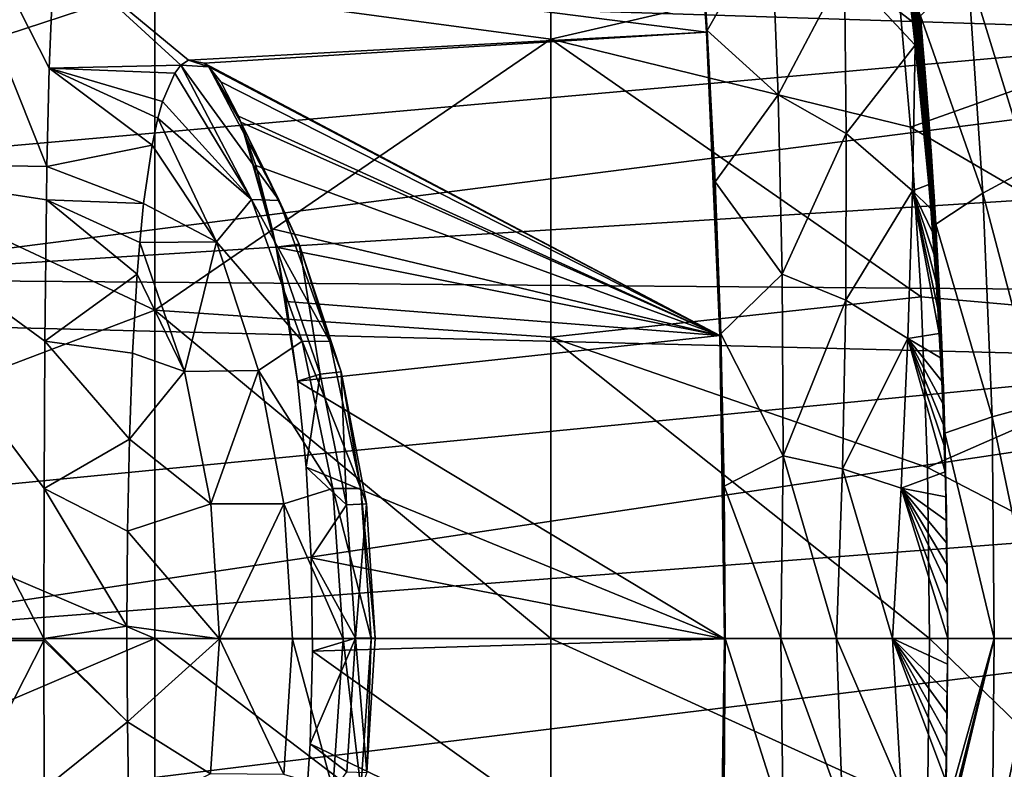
# Model space of a CAD drawing. Header units: metres. Extents: x -160 to 52, y -25 to 25.
# Tile 131 of 166: x 3.09 to 10.41, y -0.97 to 4.6. Entities that reach past the tile are written whole.
import ezdxf

# ---------------------------------------------------------------- set-up
doc = ezdxf.new("R2010")
doc.units = ezdxf.units.M
doc.layers.add('solid_509094_SW0001', color=7, linetype='CONTINUOUS')

msp = doc.modelspace()

# ---------------------------------------------------------------- linework, layer by layer
at = {"layer": 'solid_509094_SW0001'}
for points in [[(1.879613, 7.044828, 167.351761), (3.287873, 3.510549, 173.043182), (1.453369, 3.543483, 162.633804)], [(1.879613, 7.044828, 167.351761), (3.305268, 4.243971, 173.493011), (3.287873, 3.510549, 173.043182)], [(1.879613, 7.044828, 167.351761), (3.341614, 5.13036, 174.21376), (3.305268, 4.243971, 173.493011)], [(-8.911402, 5.188857, 249.863144), (12.425041, 4.502287, 245.572067), (12.298468, 6.985506, 244.927536)], [(7.03512, 6.619886, -19.443279), (7.03512, 4.457716, -20.049759), (4.0899, 4.85407, -21.03314)], [(9.599856, 5.053501, -18.656904), (7.03512, 4.457716, -20.049759), (7.03512, 6.619886, -19.443279)], [(1.057903, 3.860598, -21.982954), (1.057903, 6.376752, -21.389051), (4.0899, 4.85407, -21.03314)], [(8.11905, 5.630702, 201.682495), (8.124256, 5.645193, 201.71907), (8.198064, 4.522689, 201.437225)], [(8.673644, 5.361264, 204.182678), (8.198064, 4.522689, 201.437225), (8.124256, 5.645193, 201.71907)], [(8.19264, 4.510258, 201.402496), (3.341614, 5.13036, 174.21376), (8.11905, 5.630702, 201.682495)], [(8.19264, 4.510258, 201.402496), (8.11905, 5.630702, 201.682495), (8.198064, 4.522689, 201.437225)], [(8.673644, 5.361264, 204.182678), (8.724669, 4.045515, 203.737991), (8.198064, 4.522689, 201.437225)], [(9.21696, 4.97881, 206.569626), (8.724669, 4.045515, 203.737991), (8.673644, 5.361264, 204.182678)], [(1.200001, 5.317556, 24.0184), (1.200001, 2.674634, 24.454168), (18.952063, 4.946712, 24.097511)], [(10.591308, 3.50011, 212.407455), (10.134219, 4.983209, 210.809265), (10.481056, 5.262054, 212.547287)], [(-8.911402, 5.188857, 249.863144), (-8.818721, 2.612091, 250.307938), (12.425041, 4.502287, 245.572067)], [(4.283932, 4.264325, 179.064392), (3.305268, 4.243971, 173.493011), (3.341614, 5.13036, 174.21376)], [(4.341126, 4.301445, 179.409866), (3.341614, 5.13036, 174.21376), (8.19264, 4.510258, 201.402496)], [(4.341126, 4.301445, 179.409866), (4.283932, 4.264325, 179.064392), (3.341614, 5.13036, 174.21376)], [(9.599856, 5.053501, -18.656904), (9.709354, 3.803379, -18.891724), (7.03512, 4.457716, -20.049759)], [(12.081236, 4.64742, -23.978241), (9.709354, 3.803379, -18.891724), (9.599856, 5.053501, -18.656904)], [(9.21696, 4.97881, 206.569626), (9.231057, 3.757115, 206.043213), (8.724669, 4.045515, 203.737991)], [(9.21696, 4.97881, 206.569626), (9.697268, 4.812679, 208.783081), (9.723929, 4.586696, 208.792786)], [(9.21696, 4.97881, 206.569626), (9.723929, 4.586696, 208.792786), (9.743388, 4.414378, 208.799881)], [(9.21696, 4.97881, 206.569626), (9.743388, 4.414378, 208.799881), (9.231057, 3.757115, 206.043213)], [(10.247514, 3.313588, 210.688797), (9.782076, 4.633177, 209.081055), (10.134219, 4.983209, 210.809265)], [(10.591308, 3.50011, 212.407455), (10.247514, 3.313588, 210.688797), (10.134219, 4.983209, 210.809265)], [(1.200001, 2.674634, 24.454168), (18.498636, 3.761661, 24.310694), (18.952063, 4.946712, 24.097511)], [(1.057903, 3.860598, -21.982954), (4.0899, 4.85407, -21.03314), (4.0899, 2.442726, -21.447332)], [(7.03512, 4.457716, -20.049759), (4.0899, 2.442726, -21.447332), (4.0899, 4.85407, -21.03314)], [(9.708001, 4.773359, 208.813446), (9.723929, 4.586696, 208.792786), (9.697268, 4.812679, 208.783081)], [(9.71428, 4.773645, 208.843262), (9.732424, 4.564997, 208.822342), (9.708001, 4.773359, 208.813446)], [(9.708001, 4.773359, 208.813446), (9.732424, 4.564997, 208.822342), (9.723929, 4.586696, 208.792786)], [(9.71428, 4.773645, 208.843262), (9.738711, 4.56521, 208.852158), (9.732424, 4.564997, 208.822342)], [(9.740461, 4.60538, 208.880295), (9.738711, 4.56521, 208.852158), (9.71428, 4.773645, 208.843262)], [(9.724092, 4.798599, 208.90181), (9.748538, 4.591149, 208.910706), (9.740461, 4.60538, 208.880295)], [(9.735963, 4.753769, 208.933563), (9.748538, 4.591149, 208.910706), (9.724092, 4.798599, 208.90181)], [(9.749985, 4.802418, 209.020767), (9.774466, 4.594791, 209.029648), (9.750322, 4.743833, 208.993546)], [(9.775459, 4.644352, 209.057312), (9.774466, 4.594791, 209.029648), (9.749985, 4.802418, 209.020767)], [(9.735963, 4.753769, 208.933563), (9.760421, 4.544151, 208.942459), (9.748538, 4.591149, 208.910706)], [(9.756402, 4.635952, 208.968384), (9.760421, 4.544151, 208.942459), (9.735963, 4.753769, 208.933563)], [(9.750322, 4.743833, 208.993546), (9.774798, 4.533579, 209.002441), (9.756402, 4.635952, 208.968384)], [(9.774466, 4.594791, 209.029648), (9.774798, 4.533579, 209.002441), (9.750322, 4.743833, 208.993546)], [(12.081236, 4.64742, -23.978241), (12.238338, 2.325789, -24.315147), (9.709354, 3.803379, -18.891724)], [(9.756402, 4.635952, 208.968384), (9.779815, 4.430141, 208.976929), (9.760421, 4.544151, 208.942459)], [(9.774798, 4.533579, 209.002441), (9.779815, 4.430141, 208.976929), (9.756402, 4.635952, 208.968384)], [(9.775459, 4.644352, 209.057312), (9.798914, 4.438332, 209.065765), (9.774466, 4.594791, 209.029648)], [(9.775459, 4.644352, 209.057312), (9.782076, 4.633177, 209.081055), (9.795665, 4.476561, 209.06871)], [(9.775459, 4.644352, 209.057312), (9.795665, 4.476561, 209.06871), (9.798914, 4.438332, 209.065765)], [(9.896625, 3.081782, 208.977234), (9.795665, 4.476561, 209.06871), (9.782076, 4.633177, 209.081055)], [(10.247514, 3.313588, 210.688797), (9.896625, 3.081782, 208.977234), (9.782076, 4.633177, 209.081055)], [(9.732424, 4.564997, 208.822342), (9.743388, 4.414378, 208.799881), (9.723929, 4.586696, 208.792786)], [(9.738711, 4.56521, 208.852158), (9.755776, 4.356439, 208.830887), (9.732424, 4.564997, 208.822342)], [(9.732424, 4.564997, 208.822342), (9.755776, 4.356439, 208.830887), (9.743388, 4.414378, 208.799881)], [(9.740461, 4.60538, 208.880295), (9.763843, 4.398457, 208.88884), (9.738711, 4.56521, 208.852158)], [(9.738711, 4.56521, 208.852158), (9.762071, 4.356583, 208.860718), (9.755776, 4.356439, 208.830887)], [(9.763843, 4.398457, 208.88884), (9.762071, 4.356583, 208.860718), (9.738711, 4.56521, 208.852158)], [(9.748538, 4.591149, 208.910706), (9.763843, 4.398457, 208.88884), (9.740461, 4.60538, 208.880295)], [(9.748538, 4.591149, 208.910706), (9.771922, 4.383513, 208.91925), (9.763843, 4.398457, 208.88884)], [(9.760421, 4.544151, 208.942459), (9.771922, 4.383513, 208.91925), (9.748538, 4.591149, 208.910706)], [(9.760421, 4.544151, 208.942459), (9.783794, 4.334349, 208.951004), (9.771922, 4.383513, 208.91925)], [(9.779815, 4.430141, 208.976929), (9.783794, 4.334349, 208.951004), (9.760421, 4.544151, 208.942459)], [(9.774466, 4.594791, 209.029648), (9.798914, 4.438332, 209.065765), (9.797881, 4.386989, 209.038193)], [(9.774466, 4.594791, 209.029648), (9.797881, 4.386989, 209.038193), (9.774798, 4.533579, 209.002441)], [(-8.818721, 2.612091, 250.307938), (12.499949, 2.074069, 245.923431), (12.425041, 4.502287, 245.572067)], [(4.457234, 4.279864, 180.056778), (4.341126, 4.301445, 179.409866), (8.19264, 4.510258, 201.402496)], [(4.457234, 4.279864, 180.056778), (8.19264, 4.510258, 201.402496), (8.291828, 2.255482, 201.031387)], [(8.19264, 4.510258, 201.402496), (8.198064, 4.522689, 201.437225), (8.255899, 3.396785, 201.219238)], [(8.19264, 4.510258, 201.402496), (8.255899, 3.396785, 201.219238), (8.297516, 2.267044, 201.063995)], [(8.291828, 2.255482, 201.031387), (8.19264, 4.510258, 201.402496), (8.297516, 2.267044, 201.063995)], [(8.724669, 4.045515, 203.737991), (8.255899, 3.396785, 201.219238), (8.198064, 4.522689, 201.437225)], [(9.774798, 4.533579, 209.002441), (9.798182, 4.323145, 209.010986), (9.779815, 4.430141, 208.976929)], [(9.797881, 4.386989, 209.038193), (9.798182, 4.323145, 209.010986), (9.774798, 4.533579, 209.002441)], [(9.896625, 3.081782, 208.977234), (9.798914, 4.438332, 209.065765), (9.795665, 4.476561, 209.06871)], [(7.03512, 4.457716, -20.049759), (7.03512, 2.242259, -20.416569), (4.0899, 2.442726, -21.447332)], [(9.787755, 2.54175, -19.059855), (7.03512, 2.242259, -20.416569), (7.03512, 4.457716, -20.049759)], [(9.709354, 3.803379, -18.891724), (9.787755, 2.54175, -19.059855), (7.03512, 4.457716, -20.049759)], [(9.723295, 3.330609, 208.237122), (9.231057, 3.757115, 206.043213), (9.743388, 4.414378, 208.799881)], [(9.723295, 3.330609, 208.237122), (9.743388, 4.414378, 208.799881), (9.844913, 3.376678, 208.837753)], [(9.77107, 4.156898, 208.809982), (9.743388, 4.414378, 208.799881), (9.748471, 4.368224, 208.801727)], [(9.755776, 4.356439, 208.830887), (9.748471, 4.368224, 208.801727), (9.743388, 4.414378, 208.799881)], [(9.791921, 3.952102, 208.817734), (9.743388, 4.414378, 208.799881), (9.77107, 4.156898, 208.809982)], [(9.811084, 3.754145, 208.824921), (9.743388, 4.414378, 208.799881), (9.791921, 3.952102, 208.817734)], [(9.828712, 3.5624, 208.831573), (9.743388, 4.414378, 208.799881), (9.811084, 3.754145, 208.824921)], [(9.844913, 3.376678, 208.837753), (9.743388, 4.414378, 208.799881), (9.828712, 3.5624, 208.831573)], [(9.763843, 4.398457, 208.88884), (9.786167, 4.191357, 208.897034), (9.762071, 4.356583, 208.860718)], [(9.771922, 4.383513, 208.91925), (9.786167, 4.191357, 208.897034), (9.763843, 4.398457, 208.88884)], [(9.779815, 4.430141, 208.976929), (9.802181, 4.22416, 208.985123), (9.783794, 4.334349, 208.951004)], [(9.798182, 4.323145, 209.010986), (9.802181, 4.22416, 208.985123), (9.779815, 4.430141, 208.976929)], [(9.797881, 4.386989, 209.038193), (9.798914, 4.438332, 209.065765), (9.808501, 4.323585, 209.057053)], [(9.896625, 3.081782, 208.977234), (9.808501, 4.323585, 209.057053), (9.798914, 4.438332, 209.065765)], [(9.755776, 4.356439, 208.830887), (9.77107, 4.156898, 208.809982), (9.748471, 4.368224, 208.801727)], [(9.762071, 4.356583, 208.860718), (9.778055, 4.147703, 208.839096), (9.755776, 4.356439, 208.830887)], [(9.755776, 4.356439, 208.830887), (9.778055, 4.147703, 208.839096), (9.77107, 4.156898, 208.809982)], [(9.762071, 4.356583, 208.860718), (9.784357, 4.147778, 208.868912), (9.778055, 4.147703, 208.839096)], [(9.786167, 4.191357, 208.897034), (9.784357, 4.147778, 208.868912), (9.762071, 4.356583, 208.860718)], [(9.771922, 4.383513, 208.91925), (9.794243, 4.175703, 208.927444), (9.786167, 4.191357, 208.897034)], [(9.783794, 4.334349, 208.951004), (9.794243, 4.175703, 208.927444), (9.771922, 4.383513, 208.91925)], [(9.783794, 4.334349, 208.951004), (9.806082, 4.124373, 208.959198), (9.794243, 4.175703, 208.927444)], [(9.802181, 4.22416, 208.985123), (9.806082, 4.124373, 208.959198), (9.783794, 4.334349, 208.951004)], [(9.797881, 4.386989, 209.038193), (9.808501, 4.323585, 209.057053), (9.820233, 4.178967, 209.046371)], [(9.797881, 4.386989, 209.038193), (9.820233, 4.178967, 209.046371), (9.798182, 4.323145, 209.010986)], [(9.798182, 4.323145, 209.010986), (9.820233, 4.178967, 209.046371), (9.820472, 4.11254, 209.01918)], [(9.798182, 4.323145, 209.010986), (9.820472, 4.11254, 209.01918), (9.802181, 4.22416, 208.985123)], [(9.896625, 3.081782, 208.977234), (9.820233, 4.178967, 209.046371), (9.808501, 4.323585, 209.057053)], [(4.283932, 4.264325, 179.064392), (4.237615, 4.205914, 178.770294), (3.305268, 4.243971, 173.493011)], [(4.808227, 3.265238, 178.956375), (4.237615, 4.205914, 178.770294), (4.283932, 4.264325, 179.064392)], [(4.49176, 4.252552, 180.238693), (4.283932, 4.264325, 179.064392), (4.341126, 4.301445, 179.409866)], [(5.014532, 3.258358, 180.128738), (4.283932, 4.264325, 179.064392), (4.49176, 4.252552, 180.238693)], [(4.808227, 3.265238, 178.956375), (4.283932, 4.264325, 179.064392), (5.014532, 3.258358, 180.128738)], [(4.49176, 4.252552, 180.238693), (4.341126, 4.301445, 179.409866), (4.457234, 4.279864, 180.056778)], [(4.49176, 4.252552, 180.238693), (4.457234, 4.279864, 180.056778), (8.291828, 2.255482, 201.031387)], [(4.58174, 4.141404, 180.692429), (4.49176, 4.252552, 180.238693), (8.291828, 2.255482, 201.031387)], [(4.711194, 3.886547, 181.301498), (4.49176, 4.252552, 180.238693), (4.58174, 4.141404, 180.692429)], [(4.730042, 3.840175, 181.386658), (4.49176, 4.252552, 180.238693), (4.711194, 3.886547, 181.301498)], [(5.014532, 3.258358, 180.128738), (4.49176, 4.252552, 180.238693), (4.730042, 3.840175, 181.386658)], [(4.069537, 3.6702, 177.554947), (3.287873, 3.510549, 173.043182), (3.305268, 4.243971, 173.493011)], [(4.112039, 3.870713, 177.889893), (4.069537, 3.6702, 177.554947), (3.305268, 4.243971, 173.493011)], [(4.146548, 3.995233, 178.146545), (4.112039, 3.870713, 177.889893), (3.305268, 4.243971, 173.493011)], [(4.237615, 4.205914, 178.770294), (4.146548, 3.995233, 178.146545), (3.305268, 4.243971, 173.493011)], [(4.808227, 3.265238, 178.956375), (4.146548, 3.995233, 178.146545), (4.237615, 4.205914, 178.770294)], [(9.786167, 4.191357, 208.897034), (9.807433, 3.984096, 208.904907), (9.784357, 4.147778, 208.868912)], [(9.794243, 4.175703, 208.927444), (9.807433, 3.984096, 208.904907), (9.786167, 4.191357, 208.897034)], [(9.794243, 4.175703, 208.927444), (9.815497, 3.967731, 208.935303), (9.807433, 3.984096, 208.904907)], [(9.806082, 4.124373, 208.959198), (9.815497, 3.967731, 208.935303), (9.794243, 4.175703, 208.927444)], [(9.802181, 4.22416, 208.985123), (9.823501, 4.018018, 208.992981), (9.806082, 4.124373, 208.959198)], [(9.820472, 4.11254, 209.01918), (9.823501, 4.018018, 208.992981), (9.802181, 4.22416, 208.985123)], [(9.896625, 3.081782, 208.977234), (9.835217, 3.986838, 209.032715), (9.820233, 4.178967, 209.046371)], [(9.820472, 4.11254, 209.01918), (9.820233, 4.178967, 209.046371), (9.835217, 3.986838, 209.032715)], [(4.711194, 3.886547, 181.301498), (4.58174, 4.141404, 180.692429), (8.291828, 2.255482, 201.031387)], [(9.778055, 4.147703, 208.839096), (9.791921, 3.952102, 208.817734), (9.77107, 4.156898, 208.809982)], [(9.784357, 4.147778, 208.868912), (9.79926, 3.938805, 208.846954), (9.778055, 4.147703, 208.839096)], [(9.778055, 4.147703, 208.839096), (9.79926, 3.938805, 208.846954), (9.791921, 3.952102, 208.817734)], [(9.784357, 4.147778, 208.868912), (9.805568, 3.938812, 208.87677), (9.79926, 3.938805, 208.846954)], [(9.807433, 3.984096, 208.904907), (9.805568, 3.938812, 208.87677), (9.784357, 4.147778, 208.868912)], [(9.806082, 4.124373, 208.959198), (9.82728, 3.914235, 208.967041), (9.815497, 3.967731, 208.935303)], [(9.823501, 4.018018, 208.992981), (9.82728, 3.914235, 208.967041), (9.806082, 4.124373, 208.959198)], [(9.820472, 4.11254, 209.01918), (9.835217, 3.986838, 209.032715), (9.841694, 3.90109, 209.026871)], [(9.820472, 4.11254, 209.01918), (9.841694, 3.90109, 209.026871), (9.823501, 4.018018, 208.992981)], [(8.724669, 4.045515, 203.737991), (8.754307, 2.709765, 203.378769), (8.255899, 3.396785, 201.219238)], [(9.231057, 3.757115, 206.043213), (8.754307, 2.709765, 203.378769), (8.724669, 4.045515, 203.737991)], [(4.808227, 3.265238, 178.956375), (4.112039, 3.870713, 177.889893), (4.146548, 3.995233, 178.146545)], [(9.807433, 3.984096, 208.904907), (9.82764, 3.776687, 208.912415), (9.805568, 3.938812, 208.87677)], [(9.815497, 3.967731, 208.935303), (9.82764, 3.776687, 208.912415), (9.807433, 3.984096, 208.904907)], [(9.815497, 3.967731, 208.935303), (9.835684, 3.75961, 208.94281), (9.82764, 3.776687, 208.912415)], [(9.82728, 3.914235, 208.967041), (9.835684, 3.75961, 208.94281), (9.815497, 3.967731, 208.935303)], [(9.823501, 4.018018, 208.992981), (9.841694, 3.90109, 209.026871), (9.843772, 3.811725, 209.000504)], [(9.823501, 4.018018, 208.992981), (9.843772, 3.811725, 209.000504), (9.82728, 3.914235, 208.967041)], [(9.896625, 3.081782, 208.977234), (9.841694, 3.90109, 209.026871), (9.835217, 3.986838, 209.032715)], [(4.730042, 3.840175, 181.386658), (4.711194, 3.886547, 181.301498), (8.291828, 2.255482, 201.031387)], [(9.79926, 3.938805, 208.846954), (9.811084, 3.754145, 208.824921), (9.791921, 3.952102, 208.817734)], [(9.805568, 3.938812, 208.87677), (9.819386, 3.729764, 208.854462), (9.79926, 3.938805, 208.846954)], [(9.79926, 3.938805, 208.846954), (9.819386, 3.729764, 208.854462), (9.811084, 3.754145, 208.824921)], [(9.805568, 3.938812, 208.87677), (9.8257, 3.7297, 208.884277), (9.819386, 3.729764, 208.854462)], [(9.82764, 3.776687, 208.912415), (9.8257, 3.7297, 208.884277), (9.805568, 3.938812, 208.87677)], [(9.82728, 3.914235, 208.967041), (9.847389, 3.703946, 208.974548), (9.835684, 3.75961, 208.94281)], [(9.843772, 3.811725, 209.000504), (9.847389, 3.703946, 208.974548), (9.82728, 3.914235, 208.967041)], [(9.896625, 3.081782, 208.977234), (9.848769, 3.805314, 209.020493), (9.841694, 3.90109, 209.026871)], [(9.843772, 3.811725, 209.000504), (9.841694, 3.90109, 209.026871), (9.848769, 3.805314, 209.020493)], [(1.057903, 1.292646, -22.281912), (1.057903, 3.860598, -21.982954), (4.0899, 2.442726, -21.447332)], [(4.549167, 2.950776, 177.802887), (4.069537, 3.6702, 177.554947), (4.112039, 3.870713, 177.889893)], [(4.549167, 2.950776, 177.802887), (4.112039, 3.870713, 177.889893), (4.808227, 3.265238, 178.956375)], [(4.840668, 3.517828, 181.869095), (4.730042, 3.840175, 181.386658), (8.291828, 2.255482, 201.031387)], [(4.962335, 3.048511, 182.370743), (4.730042, 3.840175, 181.386658), (4.840668, 3.517828, 181.869095)], [(4.992051, 2.911023, 182.489075), (4.730042, 3.840175, 181.386658), (4.962335, 3.048511, 182.370743)], [(5.16286, 2.934183, 181.294159), (4.730042, 3.840175, 181.386658), (4.992051, 2.911023, 182.489075)], [(5.16286, 2.934183, 181.294159), (5.014532, 3.258358, 180.128738), (4.730042, 3.840175, 181.386658)], [(9.843772, 3.811725, 209.000504), (9.848769, 3.805314, 209.020493), (9.861341, 3.628956, 209.00914)], [(9.843772, 3.811725, 209.000504), (9.861341, 3.628956, 209.00914), (9.863004, 3.604974, 209.007629)], [(9.843772, 3.811725, 209.000504), (9.863004, 3.604974, 209.007629), (9.847389, 3.703946, 208.974548)], [(1.200001, 2.674634, 24.454168), (18.177425, 2.540394, 24.468477), (18.498636, 3.761661, 24.310694)], [(9.231057, 3.757115, 206.043213), (9.226811, 2.51754, 205.590744), (8.754307, 2.709765, 203.378769)], [(9.723295, 3.330609, 208.237122), (9.226811, 2.51754, 205.590744), (9.231057, 3.757115, 206.043213)], [(12.238338, 2.325789, -24.315147), (9.787755, 2.54175, -19.059855), (9.709354, 3.803379, -18.891724)], [(9.819386, 3.729764, 208.854462), (9.828712, 3.5624, 208.831573), (9.811084, 3.754145, 208.824921)], [(9.82764, 3.776687, 208.912415), (9.846783, 3.569144, 208.919601), (9.8257, 3.7297, 208.884277)], [(9.835684, 3.75961, 208.94281), (9.846783, 3.569144, 208.919601), (9.82764, 3.776687, 208.912415)], [(9.835684, 3.75961, 208.94281), (9.854802, 3.551352, 208.949982), (9.846783, 3.569144, 208.919601)], [(9.847389, 3.703946, 208.974548), (9.854802, 3.551352, 208.949982), (9.835684, 3.75961, 208.94281)], [(9.896625, 3.081782, 208.977234), (9.861341, 3.628956, 209.00914), (9.848769, 3.805314, 209.020493)], [(4.069537, 3.6702, 177.554947), (4.006757, 3.235372, 177.013229), (3.287873, 3.510549, 173.043182)], [(4.549167, 2.950776, 177.802887), (4.006757, 3.235372, 177.013229), (4.069537, 3.6702, 177.554947)], [(9.819386, 3.729764, 208.854462), (9.838433, 3.520596, 208.861633), (9.828712, 3.5624, 208.831573)], [(9.8257, 3.7297, 208.884277), (9.838433, 3.520596, 208.861633), (9.819386, 3.729764, 208.854462)], [(9.8257, 3.7297, 208.884277), (9.844751, 3.520459, 208.891434), (9.838433, 3.520596, 208.861633)], [(9.846783, 3.569144, 208.919601), (9.844751, 3.520459, 208.891434), (9.8257, 3.7297, 208.884277)], [(9.847389, 3.703946, 208.974548), (9.863004, 3.604974, 209.007629), (9.866407, 3.493518, 208.981689)], [(9.847389, 3.703946, 208.974548), (9.866407, 3.493518, 208.981689), (9.854802, 3.551352, 208.949982)], [(9.896625, 3.081782, 208.977234), (9.863004, 3.604974, 209.007629), (9.861341, 3.628956, 209.00914)], [(9.896625, 3.081782, 208.977234), (9.872992, 3.457605, 208.998581), (9.863004, 3.604974, 209.007629)], [(9.866407, 3.493518, 208.981689), (9.863004, 3.604974, 209.007629), (9.872992, 3.457605, 208.998581)], [(1.453369, 3.543483, 162.633804), (3.265224, 0, 172.15683), (1.453429, -0.014242, 161.858749)], [(1.453369, 3.543483, 162.633804), (3.266751, 1.11668, 172.241943), (3.265224, 0, 172.15683)], [(1.453369, 3.543483, 162.633804), (3.272108, 2.213256, 172.496582), (3.266751, 1.11668, 172.241943)], [(1.453369, 3.543483, 162.633804), (3.283696, 3.263494, 172.916306), (3.272108, 2.213256, 172.496582)], [(1.453369, 3.543483, 162.633804), (3.287873, 3.510549, 173.043182), (3.283696, 3.263494, 172.916306)], [(4.962335, 3.048511, 182.370743), (4.840668, 3.517828, 181.869095), (8.291828, 2.255482, 201.031387)], [(9.838433, 3.520596, 208.861633), (9.844913, 3.376678, 208.837753), (9.828712, 3.5624, 208.831573)], [(9.838433, 3.520596, 208.861633), (9.856398, 3.311319, 208.868439), (9.844913, 3.376678, 208.837753)], [(9.844751, 3.520459, 208.891434), (9.856398, 3.311319, 208.868439), (9.838433, 3.520596, 208.861633)], [(9.846783, 3.569144, 208.919601), (9.864862, 3.361481, 208.926437), (9.844751, 3.520459, 208.891434)], [(9.844751, 3.520459, 208.891434), (9.86272, 3.311105, 208.898254), (9.856398, 3.311319, 208.868439)], [(9.864862, 3.361481, 208.926437), (9.86272, 3.311105, 208.898254), (9.844751, 3.520459, 208.891434)], [(9.854802, 3.551352, 208.949982), (9.864862, 3.361481, 208.926437), (9.846783, 3.569144, 208.919601)], [(9.854802, 3.551352, 208.949982), (9.872849, 3.342971, 208.956818), (9.864862, 3.361481, 208.926437)], [(9.866407, 3.493518, 208.981689), (9.872849, 3.342971, 208.956818), (9.854802, 3.551352, 208.949982)], [(4.006757, 3.235372, 177.013229), (3.283696, 3.263494, 172.916306), (3.287873, 3.510549, 173.043182)], [(9.866407, 3.493518, 208.981689), (9.872992, 3.457605, 208.998581), (9.883782, 3.291388, 208.988892)], [(9.866407, 3.493518, 208.981689), (9.883782, 3.291388, 208.988892), (9.884354, 3.282347, 208.988373)], [(9.866407, 3.493518, 208.981689), (9.884354, 3.282347, 208.988373), (9.872849, 3.342971, 208.956818)], [(9.896625, 3.081782, 208.977234), (9.883782, 3.291388, 208.988892), (9.872992, 3.457605, 208.998581)], [(10.659613, 1.743871, 212.334137), (10.247514, 3.313588, 210.688797), (10.591308, 3.50011, 212.407455)], [(8.754307, 2.709765, 203.378769), (8.297516, 2.267044, 201.063995), (8.255899, 3.396785, 201.219238)], [(9.723295, 3.330609, 208.237122), (9.844913, 3.376678, 208.837753), (9.859758, 3.197019, 208.84343)], [(9.856398, 3.311319, 208.868439), (9.859758, 3.197019, 208.84343), (9.844913, 3.376678, 208.837753)], [(9.723295, 3.330609, 208.237122), (9.688863, 2.231871, 207.732864), (9.226811, 2.51754, 205.590744)], [(9.723295, 3.330609, 208.237122), (9.923048, 2.268428, 208.865723), (9.688863, 2.231871, 207.732864)], [(9.723295, 3.330609, 208.237122), (9.859758, 3.197019, 208.84343), (9.873358, 3.022861, 208.848572)], [(9.723295, 3.330609, 208.237122), (9.873358, 3.022861, 208.848572), (9.885776, 2.854332, 208.85321)], [(9.723295, 3.330609, 208.237122), (9.885776, 2.854332, 208.85321), (9.899755, 2.651128, 208.858261)], [(9.723295, 3.330609, 208.237122), (9.899755, 2.651128, 208.858261), (9.912134, 2.455895, 208.862411)], [(9.723295, 3.330609, 208.237122), (9.912134, 2.455895, 208.862411), (9.923048, 2.268428, 208.865723)], [(9.856398, 3.311319, 208.868439), (9.873273, 3.101947, 208.874893), (9.859758, 3.197019, 208.84343)], [(9.86272, 3.311105, 208.898254), (9.873273, 3.101947, 208.874893), (9.856398, 3.311319, 208.868439)], [(9.864862, 3.361481, 208.926437), (9.881873, 3.15371, 208.932922), (9.86272, 3.311105, 208.898254)], [(9.86272, 3.311105, 208.898254), (9.8796, 3.101647, 208.904694), (9.873273, 3.101947, 208.874893)], [(9.881873, 3.15371, 208.932922), (9.8796, 3.101647, 208.904694), (9.86272, 3.311105, 208.898254)], [(9.872849, 3.342971, 208.956818), (9.881873, 3.15371, 208.932922), (9.864862, 3.361481, 208.926437)], [(9.872849, 3.342971, 208.956818), (9.884354, 3.282347, 208.988373), (9.889819, 3.134474, 208.963287)], [(9.872849, 3.342971, 208.956818), (9.889819, 3.134474, 208.963287), (9.881873, 3.15371, 208.932922)], [(10.315632, 1.650084, 210.616867), (9.896625, 3.081782, 208.977234), (10.247514, 3.313588, 210.688797)], [(10.659613, 1.743871, 212.334137), (10.315632, 1.650084, 210.616867), (10.247514, 3.313588, 210.688797)], [(3.958903, 2.711403, 176.549545), (3.272108, 2.213256, 172.496582), (3.283696, 3.263494, 172.916306)], [(3.97782, 2.946956, 176.738907), (3.958903, 2.711403, 176.549545), (3.283696, 3.263494, 172.916306)], [(4.006757, 3.235372, 177.013229), (3.97782, 2.946956, 176.738907), (3.283696, 3.263494, 172.916306)], [(4.549167, 2.950776, 177.802887), (3.97782, 2.946956, 176.738907), (4.006757, 3.235372, 177.013229)], [(4.549167, 2.950776, 177.802887), (4.808227, 3.265238, 178.956375), (5.185133, 2.212781, 178.877838)], [(4.808227, 3.265238, 178.956375), (5.014532, 3.258358, 180.128738), (5.391468, 2.209002, 180.050201)], [(5.185133, 2.212781, 178.877838), (4.808227, 3.265238, 178.956375), (5.391468, 2.209002, 180.050201)], [(5.16286, 2.934183, 181.294159), (5.391468, 2.209002, 180.050201), (5.014532, 3.258358, 180.128738)], [(9.896625, 3.081782, 208.977234), (9.884354, 3.282347, 208.988373), (9.883782, 3.291388, 208.988892)], [(9.889819, 3.134474, 208.963287), (9.884354, 3.282347, 208.988373), (9.896625, 3.081782, 208.977234)], [(9.873273, 3.101947, 208.874893), (9.873358, 3.022861, 208.848572), (9.859758, 3.197019, 208.84343)], [(9.881873, 3.15371, 208.932922), (9.897794, 2.94582, 208.938965), (9.8796, 3.101647, 208.904694)], [(9.889819, 3.134474, 208.963287), (9.897794, 2.94582, 208.938965), (9.881873, 3.15371, 208.932922)], [(9.873273, 3.101947, 208.874893), (9.88903, 2.892474, 208.880844), (9.873358, 3.022861, 208.848572)], [(9.8796, 3.101647, 208.904694), (9.88903, 2.892474, 208.880844), (9.873273, 3.101947, 208.874893)], [(9.8796, 3.101647, 208.904694), (9.895362, 2.892076, 208.910645), (9.88903, 2.892474, 208.880844)], [(9.897794, 2.94582, 208.938965), (9.895362, 2.892076, 208.910645), (9.8796, 3.101647, 208.904694)], [(9.889819, 3.134474, 208.963287), (9.896625, 3.081782, 208.977234), (9.905752, 2.923453, 208.968842)], [(9.889819, 3.134474, 208.963287), (9.905752, 2.923453, 208.968842), (9.897794, 2.94582, 208.938965)], [(9.963571, 1.529215, 208.904587), (9.905752, 2.923453, 208.968842), (9.896625, 3.081782, 208.977234)], [(10.315632, 1.650084, 210.616867), (9.963571, 1.529215, 208.904587), (9.896625, 3.081782, 208.977234)], [(4.992051, 2.911023, 182.489075), (4.962335, 3.048511, 182.370743), (8.291828, 2.255482, 201.031387)], [(9.88903, 2.892474, 208.880844), (9.885776, 2.854332, 208.85321), (9.873358, 3.022861, 208.848572)], [(4.309664, 1.988, 176.679932), (3.958903, 2.711403, 176.549545), (3.97782, 2.946956, 176.738907)], [(4.309664, 1.988, 176.679932), (3.97782, 2.946956, 176.738907), (4.549167, 2.950776, 177.802887)], [(4.309664, 1.988, 176.679932), (4.549167, 2.950776, 177.802887), (4.860725, 1.99354, 177.737961)], [(4.860725, 1.99354, 177.737961), (4.549167, 2.950776, 177.802887), (5.185133, 2.212781, 178.877838)], [(5.319503, 1.967598, 182.412354), (5.16286, 2.934183, 181.294159), (4.992051, 2.911023, 182.489075)], [(5.16286, 2.934183, 181.294159), (5.474868, 1.98509, 181.229156), (5.391468, 2.209002, 180.050201)], [(5.319503, 1.967598, 182.412354), (5.474868, 1.98509, 181.229156), (5.16286, 2.934183, 181.294159)], [(9.897794, 2.94582, 208.938965), (9.91259, 2.737789, 208.944397), (9.895362, 2.892076, 208.910645)], [(9.897794, 2.94582, 208.938965), (9.905752, 2.923453, 208.968842), (9.907576, 2.890754, 208.967148)], [(9.897794, 2.94582, 208.938965), (9.907576, 2.890754, 208.967148), (9.91259, 2.737789, 208.944397)], [(5.067286, 2.508218, 182.782501), (4.992051, 2.911023, 182.489075), (8.291828, 2.255482, 201.031387)], [(5.151844, 1.915189, 183.101685), (4.992051, 2.911023, 182.489075), (5.067286, 2.508218, 182.782501)], [(5.319503, 1.967598, 182.412354), (4.992051, 2.911023, 182.489075), (5.151844, 1.915189, 183.101685)], [(9.88903, 2.892474, 208.880844), (9.903639, 2.68289, 208.886139), (9.885776, 2.854332, 208.85321)], [(9.895362, 2.892076, 208.910645), (9.903639, 2.68289, 208.886139), (9.88903, 2.892474, 208.880844)], [(9.895362, 2.892076, 208.910645), (9.909974, 2.682375, 208.915955), (9.903639, 2.68289, 208.886139)], [(9.91259, 2.737789, 208.944397), (9.909974, 2.682375, 208.915955), (9.895362, 2.892076, 208.910645)], [(9.963571, 1.529215, 208.904587), (9.907576, 2.890754, 208.967148), (9.905752, 2.923453, 208.968842)], [(9.963571, 1.529215, 208.904587), (9.917441, 2.706392, 208.957794), (9.907576, 2.890754, 208.967148)], [(9.91259, 2.737789, 208.944397), (9.907576, 2.890754, 208.967148), (9.917441, 2.706392, 208.957794)], [(9.903639, 2.68289, 208.886139), (9.899755, 2.651128, 208.858261), (9.885776, 2.854332, 208.85321)], [(3.958903, 2.711403, 176.549545), (3.924691, 2.123862, 176.180222), (3.272108, 2.213256, 172.496582)], [(4.309664, 1.988, 176.679932), (3.924691, 2.123862, 176.180222), (3.958903, 2.711403, 176.549545)], [(8.754307, 2.709765, 203.378769), (8.761203, 1.359247, 203.107178), (8.297516, 2.267044, 201.063995)], [(9.226811, 2.51754, 205.590744), (8.761203, 1.359247, 203.107178), (8.754307, 2.709765, 203.378769)], [(9.91259, 2.737789, 208.944397), (9.926238, 2.529588, 208.949112), (9.909974, 2.682375, 208.915955)], [(9.91259, 2.737789, 208.944397), (9.917441, 2.706392, 208.957794), (9.926238, 2.529588, 208.949112)], [(1.200001, 2.674634, 24.454168), (1.200001, 0, 24.599998), (18.177425, 2.540394, 24.468477)], [(9.903639, 2.68289, 208.886139), (9.917074, 2.473189, 208.890701), (9.899755, 2.651128, 208.858261)], [(9.917074, 2.473189, 208.890701), (9.912134, 2.455895, 208.862411), (9.899755, 2.651128, 208.858261)], [(9.909974, 2.682375, 208.915955), (9.917074, 2.473189, 208.890701), (9.903639, 2.68289, 208.886139)], [(9.909974, 2.682375, 208.915955), (9.926238, 2.529588, 208.949112), (9.923413, 2.472542, 208.920486)], [(9.909974, 2.682375, 208.915955), (9.923413, 2.472542, 208.920486), (9.917074, 2.473189, 208.890701)], [(9.963571, 1.529215, 208.904587), (9.926238, 2.529588, 208.949112), (9.917441, 2.706392, 208.957794)], [(-8.818721, 2.612091, 250.307938), (-8.787687, 0, 250.456879), (12.499949, 2.074069, 245.923431)], [(17.985191, 1.281705, 24.566587), (18.177425, 2.540394, 24.468477), (1.200001, 0, 24.599998)], [(5.151844, 1.915189, 183.101685), (5.067286, 2.508218, 182.782501), (8.291828, 2.255482, 201.031387)], [(9.787755, 2.54175, -19.059855), (9.834857, 1.272583, -19.160866), (7.03512, 2.242259, -20.416569)], [(9.226811, 2.51754, 205.590744), (9.203132, 1.26354, 205.214249), (8.761203, 1.359247, 203.107178)], [(9.688863, 2.231871, 207.732864), (9.203132, 1.26354, 205.214249), (9.226811, 2.51754, 205.590744)], [(12.238338, 2.325789, -24.315147), (9.834857, 1.272583, -19.160866), (9.787755, 2.54175, -19.059855)], [(9.923413, 2.472542, 208.920486), (9.926238, 2.529588, 208.949112), (9.934326, 2.354254, 208.940811)], [(9.963571, 1.529215, 208.904587), (9.934326, 2.354254, 208.940811), (9.926238, 2.529588, 208.949112)], [(1.057903, 1.292646, -22.281912), (4.0899, 2.442726, -21.447332), (4.0899, 0, -21.585989)], [(7.03512, 0, -20.53933), (4.0899, 0, -21.585989), (4.0899, 2.442726, -21.447332)], [(7.03512, 2.242259, -20.416569), (7.03512, 0, -20.53933), (4.0899, 2.442726, -21.447332)], [(9.917074, 2.473189, 208.890701), (9.92932, 2.263363, 208.894409), (9.912134, 2.455895, 208.862411)], [(9.92932, 2.263363, 208.894409), (9.923048, 2.268428, 208.865723), (9.912134, 2.455895, 208.862411)], [(9.923413, 2.472542, 208.920486), (9.92932, 2.263363, 208.894409), (9.917074, 2.473189, 208.890701)], [(9.923413, 2.472542, 208.920486), (9.934326, 2.354254, 208.940811), (9.935662, 2.262586, 208.92421)], [(9.923413, 2.472542, 208.920486), (9.935662, 2.262586, 208.92421), (9.92932, 2.263363, 208.894409)], [(9.963571, 1.529215, 208.904587), (9.941453, 2.186167, 208.932999), (9.934326, 2.354254, 208.940811)], [(9.935662, 2.262586, 208.92421), (9.934326, 2.354254, 208.940811), (9.941453, 2.186167, 208.932999)], [(12.238338, 2.325789, -24.315147), (12.290397, 0.000006, -24.426786), (9.834857, 1.272583, -19.160866)], [(3.901543, 1.48336, 175.906494), (3.266751, 1.11668, 172.241943), (3.272108, 2.213256, 172.496582)], [(3.924691, 2.123862, 176.180222), (3.901543, 1.48336, 175.906494), (3.272108, 2.213256, 172.496582)], [(4.860725, 1.99354, 177.737961), (5.185133, 2.212781, 178.877838), (5.414221, 1.11682, 178.830109)], [(5.151844, 1.915189, 183.101685), (8.291828, 2.255482, 201.031387), (8.324991, -0.00007, 200.908813)], [(5.185133, 2.212781, 178.877838), (5.391468, 2.209002, 180.050201), (5.620706, 1.116041, 180.002426)], [(5.414221, 1.11682, 178.830109), (5.185133, 2.212781, 178.877838), (5.620706, 1.116041, 180.002426)], [(5.474868, 1.98509, 181.229156), (5.620706, 1.116041, 180.002426), (5.391468, 2.209002, 180.050201)], [(9.850564, 0.000003, -19.194548), (7.03512, 0, -20.53933), (7.03512, 2.242259, -20.416569)], [(9.834857, 1.272583, -19.160866), (9.850564, 0.000003, -19.194548), (7.03512, 2.242259, -20.416569)], [(8.291828, 2.255482, 201.031387), (8.297516, 2.267044, 201.063995), (8.322567, 1.134228, 200.970871)], [(8.291828, 2.255482, 201.031387), (8.322567, 1.134228, 200.970871), (8.330885, -0.000035, 200.939484)], [(8.327819, -0.00007, 200.924164), (8.291828, 2.255482, 201.031387), (8.330885, -0.000035, 200.939484)], [(8.327819, -0.00007, 200.924164), (8.324991, -0.00007, 200.908813), (8.291828, 2.255482, 201.031387)], [(8.761203, 1.359247, 203.107178), (8.322567, 1.134228, 200.970871), (8.297516, 2.267044, 201.063995)], [(9.688863, 2.231871, 207.732864), (9.639304, 1.120426, 207.28862), (9.203132, 1.26354, 205.214249)], [(9.688863, 2.231871, 207.732864), (9.965822, 1.240388, 208.871307), (9.639304, 1.120426, 207.28862)], [(9.688863, 2.231871, 207.732864), (9.923048, 2.268428, 208.865723), (9.932627, 2.08827, 208.868225)], [(9.688863, 2.231871, 207.732864), (9.932627, 2.08827, 208.868225), (9.94098, 1.915329, 208.869995)], [(9.688863, 2.231871, 207.732864), (9.94098, 1.915329, 208.869995), (9.948249, 1.749043, 208.87114)], [(9.688863, 2.231871, 207.732864), (9.948249, 1.749043, 208.87114), (9.954513, 1.589406, 208.871704)], [(9.688863, 2.231871, 207.732864), (9.954513, 1.589406, 208.871704), (9.959896, 1.435817, 208.871826)], [(9.688863, 2.231871, 207.732864), (9.959896, 1.435817, 208.871826), (9.965822, 1.240388, 208.871307)], [(9.92932, 2.263363, 208.894409), (9.932627, 2.08827, 208.868225), (9.923048, 2.268428, 208.865723)], [(9.92932, 2.263363, 208.894409), (9.940367, 2.053397, 208.897232), (9.932627, 2.08827, 208.868225)], [(9.935662, 2.262586, 208.92421), (9.940367, 2.053397, 208.897232), (9.92932, 2.263363, 208.894409)], [(9.935662, 2.262586, 208.92421), (9.941453, 2.186167, 208.932999), (9.946714, 2.052068, 208.926956)], [(9.935662, 2.262586, 208.92421), (9.946714, 2.052068, 208.926956), (9.940367, 2.053397, 208.897232)], [(4.309664, 1.988, 176.679932), (3.901543, 1.48336, 175.906494), (3.924691, 2.123862, 176.180222)], [(9.963571, 1.529215, 208.904587), (9.946714, 2.052068, 208.926956), (9.941453, 2.186167, 208.932999)], [(-8.787687, 0, 250.456879), (12.52928, 0, 246.015182), (12.499949, 2.074069, 245.923431)], [(9.940367, 2.053397, 208.897232), (9.94098, 1.915329, 208.869995), (9.932627, 2.08827, 208.868225)], [(9.940367, 2.053397, 208.897232), (9.946714, 2.052068, 208.926956), (9.947762, 2.024165, 208.925705)], [(9.940367, 2.053397, 208.897232), (9.947762, 2.024165, 208.925705), (9.953318, 1.867615, 208.918808)], [(9.940367, 2.053397, 208.897232), (9.953318, 1.867615, 208.918808), (9.950212, 1.84326, 208.89917)], [(9.940367, 2.053397, 208.897232), (9.950212, 1.84326, 208.89917), (9.94098, 1.915329, 208.869995)], [(9.963571, 1.529215, 208.904587), (9.947762, 2.024165, 208.925705), (9.946714, 2.052068, 208.926956)], [(4.50541, 1.002194, 176.639145), (3.901543, 1.48336, 175.906494), (4.309664, 1.988, 176.679932)], [(4.50541, 1.002194, 176.639145), (4.309664, 1.988, 176.679932), (4.860725, 1.99354, 177.737961)], [(4.50541, 1.002194, 176.639145), (4.860725, 1.99354, 177.737961), (5.049573, 1.003403, 177.698608)], [(5.049573, 1.003403, 177.698608), (4.860725, 1.99354, 177.737961), (5.414221, 1.11682, 178.830109)], [(5.319503, 1.967598, 182.412354), (5.515768, 0.994095, 182.371445), (5.474868, 1.98509, 181.229156)], [(5.474868, 1.98509, 181.229156), (5.664377, 1.002806, 181.189667), (5.620706, 1.116041, 180.002426)], [(5.515768, 0.994095, 182.371445), (5.664377, 1.002806, 181.189667), (5.474868, 1.98509, 181.229156)], [(9.963571, 1.529215, 208.904587), (9.953318, 1.867615, 208.918808), (9.947762, 2.024165, 208.925705)], [(5.319503, 1.967598, 182.412354), (5.151844, 1.915189, 183.101685), (5.214137, 1.276405, 183.330292)], [(5.214137, 1.276405, 183.330292), (5.151844, 1.915189, 183.101685), (8.324991, -0.00007, 200.908813)], [(5.319503, 1.967598, 182.412354), (5.214137, 1.276405, 183.330292), (5.515768, 0.994095, 182.371445)], [(9.950212, 1.84326, 208.89917), (9.948249, 1.749043, 208.87114), (9.94098, 1.915329, 208.869995)], [(9.950212, 1.84326, 208.89917), (9.95886, 1.633099, 208.900223), (9.948249, 1.749043, 208.87114)], [(9.950212, 1.84326, 208.89917), (9.953318, 1.867615, 208.918808), (9.958856, 1.694906, 208.911453)], [(9.950212, 1.84326, 208.89917), (9.958856, 1.694906, 208.911453), (9.95886, 1.633099, 208.900223)], [(9.963571, 1.529215, 208.904587), (9.958856, 1.694906, 208.911453), (9.953318, 1.867615, 208.918808)], [(9.95886, 1.633099, 208.900223), (9.954513, 1.589406, 208.871704), (9.948249, 1.749043, 208.87114)], [(9.95886, 1.633099, 208.900223), (9.958856, 1.694906, 208.911453), (9.963571, 1.529215, 208.904587)], [(10.660192, 0, 212.198288), (10.315632, 1.650084, 210.616867), (10.659613, 1.743871, 212.334137)], [(9.95886, 1.633099, 208.900223), (9.966312, 1.421753, 208.900238), (9.954513, 1.589406, 208.871704)], [(9.95886, 1.633099, 208.900223), (9.963571, 1.529215, 208.904587), (9.966312, 1.421753, 208.900238)], [(10.3319, 0, 210.562149), (9.963571, 1.529215, 208.904587), (10.315632, 1.650084, 210.616867)], [(10.660192, 0, 212.198288), (10.3319, 0, 210.562149), (10.315632, 1.650084, 210.616867)], [(9.959896, 1.435817, 208.871826), (9.954513, 1.589406, 208.871704), (9.966312, 1.421753, 208.900238)], [(3.901543, 1.48336, 175.906494), (3.887839, 0.800664, 175.732513), (3.266751, 1.11668, 172.241943)], [(4.50541, 1.002194, 176.639145), (3.887839, 0.800664, 175.732513), (3.901543, 1.48336, 175.906494)], [(9.987548, 0, 208.890274), (9.966312, 1.421753, 208.900238), (9.963571, 1.529215, 208.904587)], [(10.3319, 0, 210.562149), (9.987548, 0, 208.890274), (9.963571, 1.529215, 208.904587)], [(9.959896, 1.435817, 208.871826), (9.966312, 1.421753, 208.900238), (9.966592, 1.410261, 208.89978)], [(9.959896, 1.435817, 208.871826), (9.966592, 1.410261, 208.89978), (9.969242, 1.294664, 208.895264)], [(9.965822, 1.240388, 208.871307), (9.959896, 1.435817, 208.871826), (9.969242, 1.294664, 208.895264)], [(9.987548, 0, 208.890274), (9.966592, 1.410261, 208.89978), (9.966312, 1.421753, 208.900238)], [(9.987548, 0, 208.890274), (9.969242, 1.294664, 208.895264), (9.966592, 1.410261, 208.89978)], [(8.761203, 1.359247, 203.107178), (8.744317, 0, 202.923645), (8.322567, 1.134228, 200.970871)], [(9.159285, 0, 204.915207), (8.744317, 0, 202.923645), (8.761203, 1.359247, 203.107178)], [(9.203132, 1.26354, 205.214249), (9.159285, 0, 204.915207), (8.761203, 1.359247, 203.107178)], [(1.057903, -1.292649, -22.281912), (1.057903, 1.292646, -22.281912), (4.0899, 0, -21.585989)], [(17.985191, 1.281705, 24.566587), (1.200001, 0, 24.599998), (17.92277, 0.000001, 24.599998)], [(5.251594, 0.601498, 183.465424), (5.214137, 1.276405, 183.330292), (8.324991, -0.00007, 200.908813)], [(5.515768, 0.994095, 182.371445), (5.214137, 1.276405, 183.330292), (5.251594, 0.601498, 183.465424)], [(9.573821, 0, 206.904678), (9.159285, 0, 204.915207), (9.203132, 1.26354, 205.214249)], [(9.639304, 1.120426, 207.28862), (9.573821, 0, 206.904678), (9.203132, 1.26354, 205.214249)], [(12.290397, 0.000006, -24.426786), (9.850564, 0.000003, -19.194548), (9.834857, 1.272583, -19.160866)], [(9.965822, 1.240388, 208.871307), (9.969242, 1.294664, 208.895264), (9.972724, 1.120406, 208.888733)], [(9.987548, 0, 208.890274), (9.972724, 1.120406, 208.888733), (9.969242, 1.294664, 208.895264)], [(9.639304, 1.120426, 207.28862), (9.965822, 1.240388, 208.871307), (9.970493, 1.054834, 208.870148)], [(9.970493, 1.054834, 208.870148), (9.965822, 1.240388, 208.871307), (9.972724, 1.120406, 208.888733)], [(3.882621, 0.09179, 175.664032), (3.265224, 0, 172.15683), (3.266751, 1.11668, 172.241943)], [(3.887839, 0.800664, 175.732513), (3.882621, 0.09179, 175.664032), (3.266751, 1.11668, 172.241943)], [(5.049573, 1.003403, 177.698608), (5.414221, 1.11682, 178.830109), (5.490987, -0.001099, 178.814102)], [(5.414221, 1.11682, 178.830109), (5.620706, 1.116041, 180.002426), (5.697721, 0.001049, 179.986389)], [(5.490987, -0.001099, 178.814102), (5.414221, 1.11682, 178.830109), (5.697721, 0.001049, 179.986389)], [(5.728219, 0.003756, 181.176361), (5.697721, 0.001049, 179.986389), (5.620706, 1.116041, 180.002426)], [(5.664377, 1.002806, 181.189667), (5.728219, 0.003756, 181.176361), (5.620706, 1.116041, 180.002426)], [(8.744317, 0, 202.923645), (8.330885, -0.000035, 200.939484), (8.322567, 1.134228, 200.970871)], [(9.639304, 1.120426, 207.28862), (9.987548, 0, 208.890274), (9.573821, 0, 206.904678)], [(9.639304, 1.120426, 207.28862), (9.982809, 0.190534, 208.869553), (9.987548, 0, 208.890274)], [(9.639304, 1.120426, 207.28862), (9.970493, 1.054834, 208.870148), (9.974107, 0.878673, 208.868607)], [(9.639304, 1.120426, 207.28862), (9.974107, 0.878673, 208.868607), (9.97682, 0.711531, 208.866898)], [(9.639304, 1.120426, 207.28862), (9.97682, 0.711531, 208.866898), (9.97882, 0.55259, 208.865341)], [(9.639304, 1.120426, 207.28862), (9.97882, 0.55259, 208.865341), (9.980405, 0.401752, 208.86496)], [(9.639304, 1.120426, 207.28862), (9.980405, 0.401752, 208.86496), (9.982809, 0.190534, 208.869553)], [(9.970493, 1.054834, 208.870148), (9.972724, 1.120406, 208.888733), (9.975471, 0.954902, 208.882843)], [(9.98332, 0.173806, 208.871628), (9.975471, 0.954902, 208.882843), (9.972724, 1.120406, 208.888733)], [(9.987548, 0, 208.890274), (9.98332, 0.173806, 208.871628), (9.972724, 1.120406, 208.888733)], [(9.974107, 0.878673, 208.868607), (9.970493, 1.054834, 208.870148), (9.975471, 0.954902, 208.882843)], [(4.570921, -0.001457, 176.625504), (3.887839, 0.800664, 175.732513), (4.50541, 1.002194, 176.639145)], [(4.570921, -0.001457, 176.625504), (4.50541, 1.002194, 176.639145), (5.049573, 1.003403, 177.698608)], [(4.570921, -0.001457, 176.625504), (5.049573, 1.003403, 177.698608), (5.112594, -0.003294, 177.685486)], [(5.112594, -0.003294, 177.685486), (5.049573, 1.003403, 177.698608), (5.490987, -0.001099, 178.814102)], [(5.515768, 0.994095, 182.371445), (5.251594, 0.601498, 183.465424), (5.581807, 0.002454, 182.357697)], [(5.515768, 0.994095, 182.371445), (5.581807, 0.002454, 182.357697), (5.664377, 1.002806, 181.189667)], [(5.581807, 0.002454, 182.357697), (5.728219, 0.003756, 181.176361), (5.664377, 1.002806, 181.189667)], [(9.974107, 0.878673, 208.868607), (9.975471, 0.954902, 208.882843), (9.977558, 0.797207, 208.877533)], [(9.98332, 0.173806, 208.871628), (9.977558, 0.797207, 208.877533), (9.975471, 0.954902, 208.882843)], [(9.97682, 0.711531, 208.866898), (9.974107, 0.878673, 208.868607), (9.977558, 0.797207, 208.877533)], [(4.570921, -0.001457, 176.625504), (3.882621, 0.09179, 175.664032), (3.887839, 0.800664, 175.732513)], [(9.97682, 0.711531, 208.866898), (9.977558, 0.797207, 208.877533), (9.979106, 0.645653, 208.872925)], [(9.98332, 0.173806, 208.871628), (9.979106, 0.645653, 208.872925), (9.977558, 0.797207, 208.877533)], [(9.97882, 0.55259, 208.865341), (9.97682, 0.711531, 208.866898), (9.979106, 0.645653, 208.872925)], [(5.261893, -0.092026, 183.502197), (5.251594, 0.601498, 183.465424), (8.324991, -0.00007, 200.908813)], [(5.581807, 0.002454, 182.357697), (5.251594, 0.601498, 183.465424), (5.261893, -0.092026, 183.502197)], [(9.97882, 0.55259, 208.865341), (9.979106, 0.645653, 208.872925), (9.980241, 0.501851, 208.869263)], [(9.98332, 0.173806, 208.871628), (9.980241, 0.501851, 208.869263), (9.979106, 0.645653, 208.872925)], [(9.980405, 0.401752, 208.86496), (9.97882, 0.55259, 208.865341), (9.980241, 0.501851, 208.869263)], [(9.98332, 0.173806, 208.871628), (9.98128, 0.365606, 208.86763), (9.980241, 0.501851, 208.869263)], [(9.980405, 0.401752, 208.86496), (9.980241, 0.501851, 208.869263), (9.98128, 0.365606, 208.86763)], [(9.982809, 0.190534, 208.869553), (9.980405, 0.401752, 208.86496), (9.98128, 0.365606, 208.86763)], [(9.982809, 0.190534, 208.869553), (9.98128, 0.365606, 208.86763), (9.98332, 0.173806, 208.871628)], [(9.982809, 0.190534, 208.869553), (9.98332, 0.173806, 208.871628), (9.987548, 0, 208.890274)], [(3.882621, 0.09179, 175.664032), (3.88567, -0.619628, 175.704514), (3.265224, 0, 172.15683)], [(4.570921, -0.001457, 176.625504), (3.88567, -0.619628, 175.704514), (3.882621, 0.09179, 175.664032)], [(-8.818693, -2.610905, 250.308075), (12.499946, -2.074197, 245.923416), (12.52928, 0, 246.015182)], [(-8.818693, -2.610905, 250.308075), (12.52928, 0, 246.015182), (-8.787687, 0, 250.456879)], [(1.057903, -1.292649, -22.281912), (4.0899, 0, -21.585989), (4.0899, -2.442725, -21.447332)], [(17.92277, 0.000001, 24.599998), (1.200001, 0, 24.599998), (1.200001, -2.674634, 24.454166)], [(17.996321, -1.401126, 24.560064), (17.92277, 0.000001, 24.599998), (1.200001, -2.674634, 24.454166)], [(3.265224, 0, 172.15683), (3.265224, -0.014129, 172.156845), (1.453429, -0.014242, 161.858749)], [(3.88567, -0.619628, 175.704514), (3.265224, -0.014129, 172.156845), (3.265224, 0, 172.15683)], [(7.03512, -2.242259, -20.416569), (4.0899, -2.442725, -21.447332), (4.0899, 0, -21.585989)], [(7.03512, 0, -20.53933), (7.03512, -2.242259, -20.416569), (4.0899, 0, -21.585989)], [(5.581807, 0.002454, 182.357697), (5.261893, -0.092026, 183.502197), (5.244244, -0.783159, 183.43895)], [(5.581807, 0.002454, 182.357697), (5.244244, -0.783159, 183.43895), (5.516415, -0.989231, 182.371323)], [(5.490987, -0.001099, 178.814102), (5.697721, 0.001049, 179.986389), (5.620993, -1.113963, 180.002365)], [(5.581807, 0.002454, 182.357697), (5.516415, -0.989231, 182.371323), (5.665326, -0.995357, 181.189468)], [(5.581807, 0.002454, 182.357697), (5.665326, -0.995357, 181.189468), (5.728219, 0.003756, 181.176361)], [(5.665326, -0.995357, 181.189468), (5.620993, -1.113963, 180.002365), (5.697721, 0.001049, 179.986389)], [(5.728219, 0.003756, 181.176361), (5.665326, -0.995357, 181.189468), (5.697721, 0.001049, 179.986389)], [(9.850564, 0.000003, -19.194548), (9.834857, -1.272578, -19.160866), (7.03512, 0, -20.53933)], [(9.834857, -1.272578, -19.160866), (7.03512, -2.242259, -20.416569), (7.03512, 0, -20.53933)], [(8.761203, -1.359189, 203.107178), (8.330885, -0.000035, 200.939484), (8.744317, 0, 202.923645)], [(9.203131, -1.263496, 205.214233), (8.744317, 0, 202.923645), (9.159285, 0, 204.915207)], [(8.761203, -1.359189, 203.107178), (8.744317, 0, 202.923645), (9.203131, -1.263496, 205.214233)], [(9.63928, -1.119959, 207.288452), (9.159285, 0, 204.915207), (9.573821, 0, 206.904678)], [(9.63928, -1.119959, 207.288452), (9.203131, -1.263496, 205.214233), (9.159285, 0, 204.915207)], [(9.9828, -0.190911, 208.869507), (9.573821, 0, 206.904678), (9.987548, 0, 208.890274)], [(9.970459, -1.05642, 208.870163), (9.63928, -1.119959, 207.288452), (9.573821, 0, 206.904678)], [(9.97408, -0.880215, 208.868637), (9.970459, -1.05642, 208.870163), (9.573821, 0, 206.904678)], [(9.9768, -0.712952, 208.866913), (9.97408, -0.880215, 208.868637), (9.573821, 0, 206.904678)], [(9.978798, -0.553765, 208.865311), (9.9768, -0.712952, 208.866913), (9.573821, 0, 206.904678)], [(9.980379, -0.40261, 208.864883), (9.978798, -0.553765, 208.865311), (9.573821, 0, 206.904678)], [(9.9828, -0.190911, 208.869507), (9.980379, -0.40261, 208.864883), (9.573821, 0, 206.904678)], [(12.238749, -2.316268, -24.316027), (9.834857, -1.272578, -19.160866), (9.850564, 0.000003, -19.194548)], [(12.290397, 0.000006, -24.426786), (12.238749, -2.316268, -24.316027), (9.850564, 0.000003, -19.194548)], [(1.453429, -0.014242, 161.858749), (3.265224, -0.014129, 172.156845), (1.453658, -3.571807, 162.647964)], [(3.265224, -0.014129, 172.156845), (3.266731, -1.116745, 172.241959), (1.453658, -3.571807, 162.647964)], [(3.88567, -0.619628, 175.704514), (3.266731, -1.116745, 172.241959), (3.265224, -0.014129, 172.156845)], [(4.505031, -1.005082, 176.639221), (3.88567, -0.619628, 175.704514), (4.570921, -0.001457, 176.625504)], [(4.505031, -1.005082, 176.639221), (4.570921, -0.001457, 176.625504), (5.048747, -1.009937, 177.698792)], [(4.570921, -0.001457, 176.625504), (5.112594, -0.003294, 177.685486), (5.048747, -1.009937, 177.698792)], [(5.048747, -1.009937, 177.698792), (5.112594, -0.003294, 177.685486), (5.41392, -1.118997, 178.83017)], [(5.112594, -0.003294, 177.685486), (5.490987, -0.001099, 178.814102), (5.41392, -1.118997, 178.83017)], [(5.261893, -0.092026, 183.502197), (8.324991, -0.00007, 200.908813), (8.291824, -2.255594, 201.031403)], [(5.41392, -1.118997, 178.83017), (5.490987, -0.001099, 178.814102), (5.620993, -1.113963, 180.002365)], [(8.291824, -2.255594, 201.031403), (8.324991, -0.00007, 200.908813), (8.322587, -1.125916, 200.969925)], [(8.322587, -1.125916, 200.969925), (8.330885, -0.000035, 200.939484), (8.761203, -1.359189, 203.107178)], [(8.327819, -0.00007, 200.924164), (8.330885, -0.000035, 200.939484), (8.322587, -1.125916, 200.969925)], [(8.327819, -0.00007, 200.924164), (8.322587, -1.125916, 200.969925), (8.324991, -0.00007, 200.908813)], [(9.964974, -1.475415, 208.90239), (10.3319, 0, 210.562149), (9.963336, -1.53803, 208.904953)], [(10.315615, -1.650079, 210.616776), (9.963336, -1.53803, 208.904953), (10.3319, 0, 210.562149)], [(9.965662, -1.448148, 208.901291), (10.3319, 0, 210.562149), (9.964974, -1.475415, 208.90239)], [(9.969264, -1.293593, 208.895218), (10.3319, 0, 210.562149), (9.965662, -1.448148, 208.901291)], [(9.969264, -1.293593, 208.895218), (9.987548, 0, 208.890274), (10.3319, 0, 210.562149)], [(9.972731, -1.119501, 208.888657), (9.987548, 0, 208.890274), (9.969264, -1.293593, 208.895218)], [(9.975465, -0.954132, 208.882721), (9.987548, 0, 208.890274), (9.972731, -1.119501, 208.888657)], [(9.977548, -0.796562, 208.877426), (9.987548, 0, 208.890274), (9.975465, -0.954132, 208.882721)], [(9.979099, -0.645148, 208.872864), (9.987548, 0, 208.890274), (9.977548, -0.796562, 208.877426)], [(9.98332, -0.173678, 208.871628), (9.987548, 0, 208.890274), (9.979099, -0.645148, 208.872864)], [(9.98332, -0.173678, 208.871628), (9.9828, -0.190911, 208.869507), (9.987548, 0, 208.890274)], [(10.315615, -1.650079, 210.616776), (10.3319, 0, 210.562149), (10.660192, 0, 212.198288)], [(10.315615, -1.650079, 210.616776), (10.660192, 0, 212.198288), (10.659601, -1.743868, 212.334076)], [(5.244244, -0.783159, 183.43895), (5.261893, -0.092026, 183.502197), (8.291824, -2.255594, 201.031403)], [(9.98332, -0.173678, 208.871628), (9.979099, -0.645148, 208.872864), (9.980249, -0.50148, 208.869278)], [(9.98332, -0.173678, 208.871628), (9.980249, -0.50148, 208.869278), (9.981291, -0.365357, 208.867676)], [(9.981291, -0.365357, 208.867676), (9.980379, -0.40261, 208.864883), (9.9828, -0.190911, 208.869507)], [(9.98332, -0.173678, 208.871628), (9.981291, -0.365357, 208.867676), (9.9828, -0.190911, 208.869507)], [(9.981291, -0.365357, 208.867676), (9.980249, -0.50148, 208.869278), (9.980379, -0.40261, 208.864883)], [(9.980249, -0.50148, 208.869278), (9.978798, -0.553765, 208.865311), (9.980379, -0.40261, 208.864883)], [(9.980249, -0.50148, 208.869278), (9.979099, -0.645148, 208.872864), (9.978798, -0.553765, 208.865311)], [(9.979099, -0.645148, 208.872864), (9.9768, -0.712952, 208.866913), (9.978798, -0.553765, 208.865311)], [(3.88567, -0.619628, 175.704514), (3.897184, -1.311166, 175.851974), (3.266731, -1.116745, 172.241959)], [(4.505031, -1.005082, 176.639221), (3.897184, -1.311166, 175.851974), (3.88567, -0.619628, 175.704514)], [(9.979099, -0.645148, 208.872864), (9.977548, -0.796562, 208.877426), (9.9768, -0.712952, 208.866913)], [(9.977548, -0.796562, 208.877426), (9.97408, -0.880215, 208.868637), (9.9768, -0.712952, 208.866913)], [(5.199931, -1.44959, 183.278702), (5.244244, -0.783159, 183.43895), (8.291824, -2.255594, 201.031403)], [(5.516415, -0.989231, 182.371323), (5.244244, -0.783159, 183.43895), (5.199931, -1.44959, 183.278702)], [(9.977548, -0.796562, 208.877426), (9.975465, -0.954132, 208.882721), (9.97408, -0.880215, 208.868637)], [(9.975465, -0.954132, 208.882721), (9.970459, -1.05642, 208.870163), (9.97408, -0.880215, 208.868637)], [(9.975465, -0.954132, 208.882721), (9.972731, -1.119501, 208.888657), (9.970459, -1.05642, 208.870163)]]:
    msp.add_3dface(points, dxfattribs=at)

doc.saveas('drawing.dxf')
